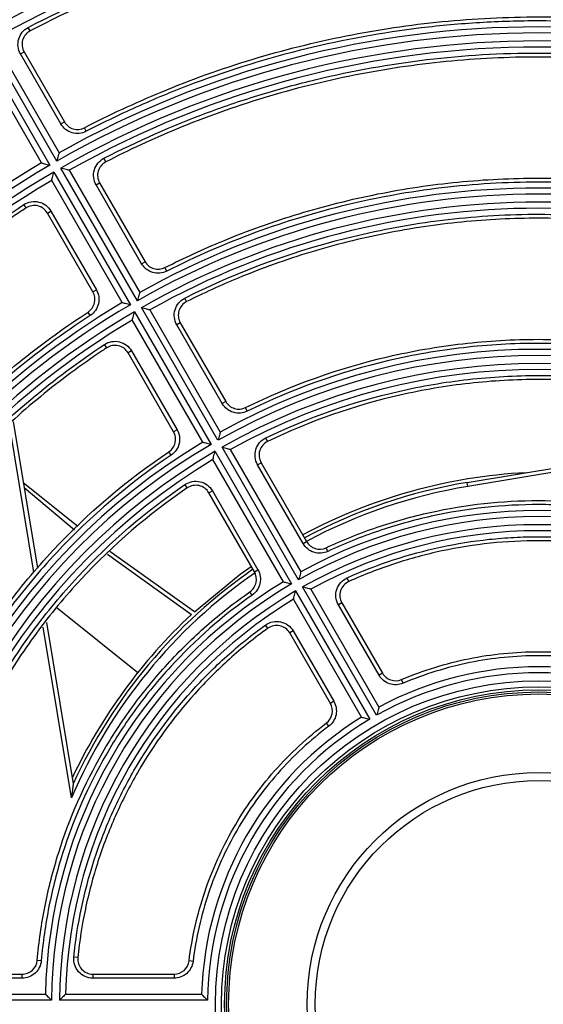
# Model space of a CAD drawing. Header units: millimetres. Extents: x 156 to 887, y -58 to 920.
# Tile 7 of 118: x 549 to 562, y 119 to 144. Entities that reach past the tile are written whole.
import ezdxf

# ---------------------------------------------------------------- set-up
doc = ezdxf.new("R2010")
doc.units = ezdxf.units.MM

msp = doc.modelspace()

# ---------------------------------------------------------------- linework, layer by layer
at = {"color": 7, "linetype": 'Continuous', "lineweight": 25}
for p, q in [((549.655, 140.373), (547.755, 143.664)), ((548.991, 143.601), (548.945, 143.69)), ((547.582, 143.564), (549.482, 140.273)), ((547.961, 143.608), (549.711, 140.577)), ((549.278, 140.327), (547.528, 143.358)), ((548.753, 143.032), (548.84, 143.082)), ((549.756, 141.295), (548.753, 143.032)), ((548.84, 143.082), (549.843, 141.345)), ((549.756, 141.295), (549.843, 141.345)), ((550.386, 141.111), (550.34, 141.2)), ((550.87, 140.352), (550.824, 140.441)), ((549.582, 140.1), (551.482, 136.809)), ((551.655, 136.909), (549.755, 140.2)), ((549.961, 140.144), (551.711, 137.113)), ((551.278, 136.863), (549.528, 139.894)), ((550.63, 139.781), (550.717, 139.831)), ((551.758, 137.827), (550.63, 139.781)), ((550.717, 139.831), (551.845, 137.877)), ((548.893, 139.21), (548.839, 139.294)), ((549.421, 139.083), (549.507, 139.133)), ((550.549, 137.128), (549.421, 139.083)), ((549.507, 139.133), (550.636, 137.178)), ((551.758, 137.827), (551.845, 137.877)), ((552.385, 137.641), (552.339, 137.73)), ((550.549, 137.128), (550.636, 137.178)), ((552.876, 136.885), (552.831, 136.974)), ((550.484, 136.543), (550.429, 136.627)), ((551.582, 136.636), (553.482, 133.345)), ((553.655, 133.445), (551.755, 136.736)), ((551.961, 136.68), (553.711, 133.648)), ((553.278, 133.398), (551.528, 136.43)), ((552.72, 136.362), (552.633, 136.312)), ((552.72, 136.362), (553.849, 134.406)), ((553.762, 134.356), (552.633, 136.312)), ((550.893, 135.739), (550.838, 135.823)), ((551.51, 135.664), (551.424, 135.614)), ((552.553, 133.658), (551.424, 135.614)), ((551.51, 135.664), (552.639, 133.708)), ((553.849, 134.406), (553.762, 134.356)), ((554.383, 134.167), (554.339, 134.257)), ((548.569, 133.91), (549.173, 130.273)), ((552.639, 133.708), (552.553, 133.658)), ((554.886, 133.415), (554.842, 133.505)), ((552.492, 133.076), (552.437, 133.159)), ((553.582, 133.171), (555.482, 129.88)), ((555.655, 129.98), (553.755, 133.271)), ((553.961, 133.215), (555.711, 130.184)), ((559.844, 132.4), (564.741, 133.213)), ((555.278, 129.934), (553.528, 132.965)), ((564.758, 133.114), (559.86, 132.301)), ((554.637, 132.84), (554.724, 132.89)), ((555.768, 130.882), (554.637, 132.84)), ((554.724, 132.89), (555.855, 130.932)), ((550.177, 131.303), (548.822, 132.389)), ((548.841, 132.272), (550.093, 131.223)), ((552.892, 132.264), (552.836, 132.347)), ((553.428, 132.142), (553.515, 132.192)), ((553.515, 132.192), (554.645, 130.234)), ((559.86, 132.301), (559.844, 132.4)), ((554.559, 130.184), (553.428, 132.142)), ((555.768, 130.882), (555.855, 130.932)), ((556.38, 130.689), (556.338, 130.78)), ((550.909, 130.623), (552.998, 129.124)), ((553.07, 129.19), (550.972, 130.688)), ((554.559, 130.184), (554.645, 130.234)), ((556.903, 129.942), (556.862, 130.034)), ((557.593, 126.624), (555.755, 129.807)), ((555.961, 129.75), (557.649, 126.827)), ((554.506, 129.607), (554.449, 129.689)), ((557.216, 126.577), (555.528, 129.5)), ((555.582, 129.707), (557.42, 126.524)), ((549.66, 129.287), (551.666, 127.687)), ((556.732, 129.413), (556.645, 129.363)), ((557.653, 127.617), (556.645, 129.363)), ((556.732, 129.413), (557.74, 127.667)), ((549.397, 128.923), (550.061, 124.921)), ((554.892, 128.781), (554.833, 128.862)), ((555.522, 128.715), (555.436, 128.665)), ((556.444, 126.919), (555.436, 128.665)), ((555.522, 128.715), (556.53, 126.969)), ((557.74, 127.667), (557.653, 127.617)), ((558.249, 127.417), (558.21, 127.509)), ((556.53, 126.969), (556.444, 126.919)), ((556.405, 126.352), (556.345, 126.432)), ((549.268, 120.534), (549.168, 120.542)), ((550.176, 120.613), (550.076, 120.623)), ((553.036, 120.517), (552.937, 120.529)), ((546.534, 120.2), (548.795, 120.2)), ((548.795, 120.1), (548.795, 120.2)), ((550.549, 120.2), (552.565, 120.2)), ((550.549, 120.2), (550.549, 120.1)), ((552.565, 120.2), (552.565, 120.1)), ((548.795, 120.1), (546.534, 120.1)), ((552.565, 120.1), (550.549, 120.1)), ((545.871, 119.702), (549.371, 119.702)), ((549.871, 119.702), (553.247, 119.702)), ((549.519, 119.552), (545.719, 119.552)), ((553.394, 119.552), (549.719, 119.552))]:
    msp.add_line(p, q, dxfattribs=at)
at = {"color": 8, "linetype": 'Continuous', "lineweight": 25}
for p, q in [((549.088, 130.176), (548.48, 133.84)), ((550.017, 124.575), (549.315, 128.809))]:
    msp.add_line(p, q, dxfattribs=at)
at = {"color": 7, "linetype": 'Continuous', "lineweight": 25, "flags": 128}
msp.add_lwpolyline([(553.07, 129.19), (554.206, 130.121), (554.482, 130.317)], dxfattribs=at)
at = {"color": 7, "linetype": 'Continuous', "lineweight": 25}
for radius in [8.025, 7.875, 7.8, 7.75, 7.7, 5.75, 5.55]:
    msp.add_circle((561.619, 119.452), radius, dxfattribs=at)
for centre, radius, start, end in [((561.619, 119.452), 29.949, 104.7856, 165.2211), ((561.619, 119.452), 29.25, 98.5682, 171.4436), ((561.619, 119.452), 28.25, 19.674, 340.326), ((561.619, 119.452), 28.1, 19.727, 340.273), ((561.619, 119.452), 27.9, 60.2054, 119.7946), ((561.619, 119.452), 27.75, 60.5162, 119.4838), ((561.619, 119.452), 27.5, 60.5209, 119.4791), ((561.619, 119.452), 24.25, 60.5907, 119.4093), ((561.619, 119.452), 24.1, 60.2377, 119.7623), ((561.619, 119.452), 23.9, 60.2397, 119.7603), ((561.619, 119.452), 23.75, 60.6031, 119.3969), ((561.619, 119.452), 24.25, 120.5907, 179.4093), ((561.619, 119.452), 24.1, 120.2377, 179.7623), ((561.619, 119.452), 23.9, 120.2397, 179.7603), ((561.619, 119.452), 23.75, 120.6031, 179.3969), ((561.619, 119.452), 20.1, 60.2851, 119.7149), ((561.619, 119.452), 20.25, 60.7074, 119.2926), ((561.619, 119.452), 19.9, 60.2879, 119.7121), ((561.619, 119.452), 19.75, 60.7253, 119.2747), ((561.619, 119.452), 20.25, 120.7074, 179.2926), ((561.619, 119.452), 20.1, 120.2851, 179.7149), ((561.619, 119.452), 19.9, 120.2879, 179.7121), ((561.619, 119.452), 19.75, 120.7253, 179.2747), ((561.619, 119.452), 16.25, 60.8815, 119.1185), ((561.619, 119.452), 16.1, 60.3559, 119.6441), ((561.619, 119.452), 15.9, 60.3604, 119.6396), ((561.619, 119.452), 15.75, 60.9095, 119.0905), ((561.619, 119.452), 16.25, 120.8815, 179.1185), ((561.619, 119.452), 16.1, 120.3559, 179.6441), ((561.619, 119.452), 15.9, 120.3604, 179.6396), ((561.619, 119.452), 15.75, 120.9095, 179.0905), ((561.993, 119.452), 13.208, 92.9969, 118.1593), ((561.993, 119.452), 13.125, 99.4236, 118.1477), ((561.619, 119.452), 12.25, 61.1694, 118.8306), ((561.619, 119.452), 12.1, 60.4735, 119.5265), ((561.619, 119.452), 11.9, 60.4815, 119.5185), ((561.619, 119.452), 11.75, 61.2192, 118.7808), ((561.993, 119.452), 13.125, 124.6858, 155.3758), ((561.619, 119.452), 12.25, 121.1694, 178.8306), ((561.619, 119.452), 12.1, 120.4735, 179.5265), ((561.619, 119.452), 11.9, 120.4815, 179.5185), ((561.619, 119.452), 11.75, 121.2192, 178.7808), ((561.993, 119.452), 13.208, 132.9194, 154.8466), ((561.619, 119.452), 8.375, 61.7106, 118.2894), ((561.619, 119.452), 8.225, 60.6966, 119.3034), ((561.619, 119.452), 8.375, 121.7106, 178.2894), ((561.619, 119.452), 8.225, 120.6966, 179.3034)]:
    msp.add_arc(centre, radius, start, end, dxfattribs=at)
at = {"color": 8, "linetype": 'Continuous', "lineweight": 25}
for start, end in [(99.4236, 118.1335), (124.7185, 156.8404)]:
    msp.add_arc((561.993, 119.452), 13.025, start, end, dxfattribs=at)
at = {"color": 7, "linetype": 'Continuous', "lineweight": 25}
for points, knots in [([(548.945, 143.69), (549.925, 144.203), (550.931, 144.654), (552.48, 145.238), (553.004, 145.418), (554.057, 145.743), (554.586, 145.89), (556.18, 146.28), (557.253, 146.475), (559.419, 146.737), (560.513, 146.804), (561.893, 146.804), (562.17, 146.8), (562.721, 146.783), (562.996, 146.77), (563.818, 146.721), (564.363, 146.671), (565.99, 146.475), (567.063, 146.279), (568.654, 145.889), (569.182, 145.743), (570.231, 145.418), (570.754, 145.239), (572.305, 144.654), (573.312, 144.203), (574.293, 143.69)], [0, 0, 0, 0, 0.125, 0.125, 0.1875, 0.1875, 0.25, 0.25, 0.375, 0.375, 0.5, 0.5, 0.53125, 0.53125, 0.5625, 0.5625, 0.625, 0.625, 0.75, 0.75, 0.8125, 0.8125, 0.875, 0.875, 1, 1, 1, 1]), ([(574.246, 143.602), (573.27, 144.112), (572.267, 144.562), (570.721, 145.145), (570.201, 145.323), (569.156, 145.646), (568.63, 145.792), (567.045, 146.18), (565.976, 146.375), (564.356, 146.571), (563.813, 146.621), (562.994, 146.67), (562.72, 146.683), (562.171, 146.7), (561.895, 146.704), (560.521, 146.704), (559.432, 146.637), (557.273, 146.377), (556.205, 146.183), (554.617, 145.795), (554.09, 145.649), (553.042, 145.325), (552.519, 145.146), (550.974, 144.563), (549.967, 144.112), (548.991, 143.601)], [0, 0, 0, 0, 0.125, 0.125, 0.1875, 0.1875, 0.25, 0.25, 0.375, 0.375, 0.4375, 0.4375, 0.46875, 0.46875, 0.5, 0.5, 0.625, 0.625, 0.75, 0.75, 0.8125, 0.8125, 0.875, 0.875, 1, 1, 1, 1]), ([(550.34, 141.2), (550.961, 141.522), (551.597, 141.817), (552.984, 142.392), (553.74, 142.663), (555.274, 143.128), (556.053, 143.323), (557.626, 143.636), (558.419, 143.754), (560.015, 143.911), (560.817, 143.95), (562.42, 143.95), (563.222, 143.911), (564.818, 143.754), (565.612, 143.636), (567.184, 143.323), (567.963, 143.128), (569.497, 142.663), (570.253, 142.392), (571.64, 141.817), (572.276, 141.522), (572.897, 141.2)], [0.1738556, 0.1738556, 0.1738556, 0.1738556, 0.1875, 0.1875, 0.203125, 0.203125, 0.21875, 0.21875, 0.234375, 0.234375, 0.25, 0.25, 0.265625, 0.265625, 0.28125, 0.28125, 0.296875, 0.296875, 0.3125, 0.3125, 0.3261444, 0.3261444, 0.3261444, 0.3261444]), ([(548.753, 143.032), (548.721, 143.088), (548.701, 143.15), (548.685, 143.276), (548.691, 143.341), (548.726, 143.463), (548.757, 143.521), (548.837, 143.619), (548.887, 143.66), (548.945, 143.69)], [0, 0, 0, 0, 0.25, 0.25, 0.5, 0.5, 0.75, 0.75, 1, 1, 1, 1]), ([(572.851, 141.111), (571.981, 141.562), (571.089, 141.958), (569.719, 142.471), (569.257, 142.629), (568.322, 142.917), (567.849, 143.046), (565.482, 143.621), (563.564, 143.85), (561.133, 143.85), (560.645, 143.836), (559.667, 143.777), (559.182, 143.733), (557.735, 143.559), (556.783, 143.386), (554.906, 142.929), (553.98, 142.644), (552.611, 142.132), (552.157, 141.946), (551.262, 141.549), (550.821, 141.337), (550.386, 141.111)], [0, 0, 0, 0, 0.125, 0.125, 0.1875, 0.1875, 0.25, 0.25, 0.5, 0.5, 0.5625, 0.5625, 0.625, 0.625, 0.75, 0.75, 0.875, 0.875, 0.9375, 0.9375, 1, 1, 1, 1]), ([(548.991, 143.601), (548.946, 143.578), (548.906, 143.546), (548.843, 143.468), (548.819, 143.422), (548.777, 143.278), (548.789, 143.17), (548.84, 143.082)], [0, 0, 0, 0, 0.25, 0.25, 0.5, 0.5, 1, 1, 1, 1]), ([(550.824, 140.441), (551.661, 140.871), (552.519, 141.249), (553.836, 141.739), (554.28, 141.889), (555.178, 142.163), (555.633, 142.287), (557.91, 142.835), (559.753, 143.054), (562.085, 143.054), (562.553, 143.04), (563.491, 142.984), (563.96, 142.942), (565.351, 142.776), (566.266, 142.61), (568.07, 142.174), (568.959, 141.903), (570.273, 141.415), (570.709, 141.238), (571.57, 140.859), (571.994, 140.656), (572.413, 140.441)], [0, 0, 0, 0, 0.125, 0.125, 0.1875, 0.1875, 0.25, 0.25, 0.5, 0.5, 0.5625, 0.5625, 0.625, 0.625, 0.75, 0.75, 0.875, 0.875, 0.9375, 0.9375, 1, 1, 1, 1]), ([(572.367, 140.352), (571.794, 140.647), (571.208, 140.918), (569.902, 141.459), (569.177, 141.719), (567.705, 142.165), (566.958, 142.352), (565.449, 142.652), (564.688, 142.765), (563.157, 142.916), (562.388, 142.954), (560.849, 142.954), (560.08, 142.916), (558.55, 142.765), (557.788, 142.652), (556.279, 142.352), (555.532, 142.165), (554.06, 141.719), (553.335, 141.459), (552.029, 140.918), (551.443, 140.647), (550.87, 140.352)], [0.1743994, 0.1743994, 0.1743994, 0.1743994, 0.1875, 0.1875, 0.203125, 0.203125, 0.21875, 0.21875, 0.234375, 0.234375, 0.25, 0.25, 0.265625, 0.265625, 0.28125, 0.28125, 0.296875, 0.296875, 0.3125, 0.3125, 0.3256006, 0.3256006, 0.3256006, 0.3256006]), ([(550.386, 141.111), (550.278, 141.055), (550.149, 141.043), (549.976, 141.094), (549.921, 141.122), (549.826, 141.196), (549.786, 141.242), (549.756, 141.295)], [0, 0, 0, 0, 0.5, 0.5, 0.75, 0.75, 1, 1, 1, 1]), ([(549.843, 141.345), (549.867, 141.303), (549.898, 141.267), (549.973, 141.208), (550.016, 141.186), (550.153, 141.146), (550.254, 141.155), (550.34, 141.2)], [0, 0, 0, 0, 0.25, 0.25, 0.5, 0.5, 1, 1, 1, 1]), ([(549.711, 140.577), (549.711, 140.577), (549.709, 140.569), (549.701, 140.542), (549.696, 140.524), (549.68, 140.465), (549.668, 140.419), (549.655, 140.373)], [0, 0, 0, 0, 0.25, 0.25, 0.5, 0.5, 1, 1, 1, 1]), ([(549.278, 140.327), (549.278, 140.327), (549.286, 140.325), (549.312, 140.318), (549.33, 140.313), (549.39, 140.297), (549.436, 140.285), (549.482, 140.273)], [0, 0, 0, 0, 0.25, 0.25, 0.5, 0.5, 1, 1, 1, 1]), ([(550.63, 139.781), (550.598, 139.837), (550.577, 139.899), (550.562, 140.026), (550.568, 140.092), (550.604, 140.214), (550.635, 140.272), (550.716, 140.371), (550.767, 140.411), (550.824, 140.441)], [0, 0, 0, 0, 0.25, 0.25, 0.5, 0.5, 0.75, 0.75, 1, 1, 1, 1]), ([(550.87, 140.352), (550.825, 140.329), (550.785, 140.296), (550.72, 140.218), (550.696, 140.173), (550.653, 140.028), (550.666, 139.919), (550.717, 139.831)], [0, 0, 0, 0, 0.25, 0.25, 0.5, 0.5, 1, 1, 1, 1]), ([(549.528, 139.894), (549.528, 139.894), (549.53, 139.902), (549.537, 139.929), (549.542, 139.947), (549.558, 140.007), (549.57, 140.054), (549.582, 140.1)], [0, 0, 0, 0, 0.25, 0.25, 0.5, 0.5, 1, 1, 1, 1]), ([(549.961, 140.144), (549.961, 140.144), (549.952, 140.146), (549.926, 140.154), (549.908, 140.158), (549.848, 140.175), (549.801, 140.187), (549.755, 140.2)], [0, 0, 0, 0, 0.25, 0.25, 0.5, 0.5, 1, 1, 1, 1]), ([(552.339, 137.73), (552.809, 137.968), (553.288, 138.188), (554.394, 138.647), (555.026, 138.873), (556.31, 139.262), (556.962, 139.425), (558.278, 139.687), (558.942, 139.786), (560.277, 139.917), (560.948, 139.95), (562.289, 139.95), (562.96, 139.917), (564.295, 139.786), (564.96, 139.687), (566.276, 139.425), (566.927, 139.262), (568.211, 138.873), (568.843, 138.647), (569.949, 138.188), (570.428, 137.968), (570.898, 137.73)], [0.1752344, 0.1752344, 0.1752344, 0.1752344, 0.1875, 0.1875, 0.203125, 0.203125, 0.21875, 0.21875, 0.234375, 0.234375, 0.25, 0.25, 0.265625, 0.265625, 0.28125, 0.28125, 0.296875, 0.296875, 0.3125, 0.3125, 0.3247656, 0.3247656, 0.3247656, 0.3247656]), ([(570.853, 137.641), (570.134, 138.005), (569.399, 138.325), (567.897, 138.876), (567.13, 139.108), (565.564, 139.481), (564.776, 139.62), (563.196, 139.805), (562.403, 139.851), (561.209, 139.85), (560.81, 139.838), (560.012, 139.791), (559.61, 139.755), (558.413, 139.613), (557.628, 139.472), (556.085, 139.101), (555.326, 138.872), (553.835, 138.324), (553.103, 138.005), (552.385, 137.641)], [0, 0, 0, 0, 0.125, 0.125, 0.25, 0.25, 0.375, 0.375, 0.5, 0.5, 0.5625, 0.5625, 0.625, 0.625, 0.75, 0.75, 0.875, 0.875, 1, 1, 1, 1]), ([(538.045, 120.598), (538.09, 121.538), (538.192, 122.47), (538.427, 123.855), (538.518, 124.315), (538.73, 125.23), (538.85, 125.686), (539.248, 127.033), (539.564, 127.909), (540.297, 129.614), (540.712, 130.445), (541.412, 131.657), (541.658, 132.055), (542.175, 132.839), (542.446, 133.224), (543.286, 134.346), (543.886, 135.056), (545.166, 136.4), (545.846, 137.034), (546.925, 137.929), (547.296, 138.217), (548.056, 138.773), (548.443, 139.04), (548.839, 139.294)], [0, 0, 0, 0, 0.125, 0.125, 0.1875, 0.1875, 0.25, 0.25, 0.375, 0.375, 0.5, 0.5, 0.5625, 0.5625, 0.625, 0.625, 0.75, 0.75, 0.875, 0.875, 0.9375, 0.9375, 1, 1, 1, 1]), ([(548.839, 139.294), (548.893, 139.329), (548.954, 139.353), (549.08, 139.374), (549.146, 139.372), (549.27, 139.342), (549.329, 139.314), (549.432, 139.237), (549.475, 139.189), (549.507, 139.133)], [0, 0, 0, 0, 0.25, 0.25, 0.5, 0.5, 0.75, 0.75, 1, 1, 1, 1]), ([(549.421, 139.083), (549.395, 139.127), (549.361, 139.165), (549.28, 139.226), (549.233, 139.248), (549.087, 139.283), (548.979, 139.266), (548.893, 139.21)], [0, 0, 0, 0, 0.25, 0.25, 0.5, 0.5, 1, 1, 1, 1]), ([(548.893, 139.21), (548.782, 139.139), (548.672, 139.066), (547.922, 138.566), (547.304, 138.107), (546.115, 137.131), (545.544, 136.614), (544.456, 135.526), (543.939, 134.956), (542.963, 133.767), (542.505, 133.148), (541.65, 131.869), (541.254, 131.209), (540.529, 129.852), (540.2, 129.156), (539.611, 127.735), (539.352, 127.01), (538.905, 125.538), (538.718, 124.791), (538.418, 123.283), (538.305, 122.521), (538.192, 121.369), (538.163, 120.981), (538.144, 120.593)], [0.3410661, 0.3410661, 0.3410661, 0.3410661, 0.34375, 0.34375, 0.359375, 0.359375, 0.375, 0.375, 0.390625, 0.390625, 0.40625, 0.40625, 0.421875, 0.421875, 0.4375, 0.4375, 0.453125, 0.453125, 0.46875, 0.46875, 0.484375, 0.484375, 0.4922681, 0.4922681, 0.4922681, 0.4922681]), ([(552.831, 136.974), (554.201, 137.66), (555.629, 138.179), (557.489, 138.618), (557.864, 138.695), (558.614, 138.826), (558.989, 138.88), (560.117, 139.011), (560.87, 139.054), (562.382, 139.053), (563.139, 139.01), (564.279, 138.876), (564.657, 138.821), (565.406, 138.688), (565.777, 138.611), (567.616, 138.175), (569.037, 137.66), (570.406, 136.974)], [0, 0, 0, 0, 0.25, 0.25, 0.3125, 0.3125, 0.375, 0.375, 0.5, 0.5, 0.625, 0.625, 0.6875, 0.6875, 0.75, 0.75, 1, 1, 1, 1]), ([(570.361, 136.885), (569.942, 137.095), (569.515, 137.29), (568.492, 137.713), (567.89, 137.929), (566.669, 138.299), (566.049, 138.454), (564.797, 138.703), (564.165, 138.797), (562.895, 138.923), (562.257, 138.954), (560.98, 138.954), (560.342, 138.923), (559.072, 138.797), (558.44, 138.703), (557.188, 138.454), (556.568, 138.299), (555.347, 137.929), (554.745, 137.713), (553.722, 137.29), (553.295, 137.095), (552.876, 136.885)], [0.1760184, 0.1760184, 0.1760184, 0.1760184, 0.1875, 0.1875, 0.203125, 0.203125, 0.21875, 0.21875, 0.234375, 0.234375, 0.25, 0.25, 0.265625, 0.265625, 0.28125, 0.28125, 0.296875, 0.296875, 0.3125, 0.3125, 0.3239816, 0.3239816, 0.3239816, 0.3239816]), ([(552.385, 137.641), (552.277, 137.586), (552.149, 137.575), (551.977, 137.626), (551.923, 137.654), (551.828, 137.729), (551.789, 137.774), (551.758, 137.827)], [0, 0, 0, 0, 0.5, 0.5, 0.75, 0.75, 1, 1, 1, 1]), ([(551.845, 137.877), (551.869, 137.835), (551.9, 137.799), (551.975, 137.74), (552.017, 137.718), (552.154, 137.678), (552.254, 137.687), (552.339, 137.73)], [0, 0, 0, 0, 0.25, 0.25, 0.5, 0.5, 1, 1, 1, 1]), ([(550.429, 136.627), (550.469, 136.653), (550.504, 136.686), (550.558, 136.764), (550.578, 136.807), (550.611, 136.946), (550.597, 137.046), (550.549, 137.128)], [0, 0, 0, 0, 0.25, 0.25, 0.5, 0.5, 1, 1, 1, 1]), ([(550.636, 137.178), (550.696, 137.073), (550.714, 136.947), (550.672, 136.772), (550.647, 136.716), (550.578, 136.618), (550.534, 136.576), (550.484, 136.543)], [0, 0, 0, 0, 0.5, 0.5, 0.75, 0.75, 1, 1, 1, 1]), ([(551.711, 137.113), (551.711, 137.113), (551.709, 137.104), (551.701, 137.078), (551.697, 137.06), (551.68, 137.001), (551.668, 136.955), (551.655, 136.909)], [0, 0, 0, 0, 0.25, 0.25, 0.5, 0.5, 1, 1, 1, 1]), ([(551.278, 136.863), (551.278, 136.863), (551.286, 136.86), (551.313, 136.854), (551.33, 136.849), (551.39, 136.833), (551.436, 136.821), (551.482, 136.809)], [0, 0, 0, 0, 0.25, 0.25, 0.5, 0.5, 1, 1, 1, 1]), ([(552.633, 136.312), (552.6, 136.368), (552.58, 136.431), (552.565, 136.559), (552.571, 136.624), (552.608, 136.747), (552.639, 136.805), (552.722, 136.904), (552.773, 136.945), (552.831, 136.974)], [0, 0, 0, 0, 0.25, 0.25, 0.5, 0.5, 0.75, 0.75, 1, 1, 1, 1]), ([(552.876, 136.885), (552.83, 136.862), (552.79, 136.83), (552.724, 136.752), (552.7, 136.706), (552.671, 136.609), (552.666, 136.557), (552.678, 136.456), (552.694, 136.406), (552.72, 136.362)], [0, 0, 0, 0, 0.25, 0.25, 0.5, 0.5, 0.75, 0.75, 1, 1, 1, 1]), ([(541.15, 120.555), (541.166, 120.858), (541.189, 121.16), (541.285, 122.129), (541.383, 122.793), (541.645, 124.109), (541.808, 124.76), (542.198, 126.044), (542.424, 126.677), (542.937, 127.916), (543.224, 128.523), (543.857, 129.706), (544.202, 130.282), (544.948, 131.398), (545.348, 131.937), (546.199, 132.975), (546.65, 133.472), (547.599, 134.421), (548.096, 134.872), (549.133, 135.723), (549.673, 136.123), (550.296, 136.54), (550.363, 136.583), (550.429, 136.627)], [0.3419013, 0.3419013, 0.3419013, 0.3419013, 0.3489578, 0.3489578, 0.3645828, 0.3645828, 0.3802078, 0.3802078, 0.3958328, 0.3958328, 0.4114578, 0.4114578, 0.4270828, 0.4270828, 0.4427078, 0.4427078, 0.4583328, 0.4583328, 0.4739578, 0.4739578, 0.4895828, 0.4895828, 0.4914315, 0.4914315, 0.4914315, 0.4914315]), ([(551.528, 136.43), (551.528, 136.43), (551.53, 136.438), (551.537, 136.465), (551.542, 136.483), (551.558, 136.543), (551.57, 136.59), (551.582, 136.636)], [0, 0, 0, 0, 0.25, 0.25, 0.5, 0.5, 1, 1, 1, 1]), ([(551.961, 136.68), (551.961, 136.68), (551.953, 136.682), (551.926, 136.689), (551.908, 136.694), (551.848, 136.71), (551.801, 136.723), (551.755, 136.736)], [0, 0, 0, 0, 0.25, 0.25, 0.5, 0.5, 1, 1, 1, 1]), ([(550.484, 136.543), (549.134, 135.663), (547.905, 134.638), (546.245, 132.883), (545.731, 132.27), (544.781, 130.994), (544.345, 130.33), (543.748, 129.296), (543.559, 128.945), (543.201, 128.23), (543.031, 127.864), (542.556, 126.756), (542.285, 126.006), (541.835, 124.484), (541.654, 123.712), (541.384, 122.147), (541.293, 121.354), (541.25, 120.55)], [0, 0, 0, 0, 0.25, 0.25, 0.375, 0.375, 0.5, 0.5, 0.5625, 0.5625, 0.625, 0.625, 0.75, 0.75, 0.875, 0.875, 1, 1, 1, 1]), ([(550.838, 135.823), (550.892, 135.859), (550.953, 135.883), (551.08, 135.905), (551.146, 135.903), (551.271, 135.873), (551.331, 135.846), (551.434, 135.769), (551.478, 135.72), (551.51, 135.664)], [0, 0, 0, 0, 0.25, 0.25, 0.5, 0.5, 0.75, 0.75, 1, 1, 1, 1]), ([(554.339, 134.257), (555.474, 134.815), (556.652, 135.234), (558.176, 135.59), (558.483, 135.653), (559.103, 135.76), (559.417, 135.806), (560.356, 135.914), (560.981, 135.95), (562.232, 135.951), (562.857, 135.916), (564.106, 135.774), (564.732, 135.666), (566.579, 135.237), (567.763, 134.815), (568.898, 134.257)], [0, 0, 0, 0, 0.25, 0.25, 0.3125, 0.3125, 0.375, 0.375, 0.5, 0.5, 0.625, 0.625, 0.75, 0.75, 1, 1, 1, 1]), ([(568.854, 134.167), (567.725, 134.723), (566.551, 135.14), (565.031, 135.494), (564.725, 135.556), (564.106, 135.663), (563.794, 135.708), (562.861, 135.815), (562.239, 135.85), (560.995, 135.85), (560.372, 135.815), (559.438, 135.707), (559.126, 135.663), (558.508, 135.556), (558.202, 135.493), (556.685, 135.14), (555.513, 134.723), (554.383, 134.167)], [0, 0, 0, 0, 0.25, 0.25, 0.3125, 0.3125, 0.375, 0.375, 0.5, 0.5, 0.625, 0.625, 0.6875, 0.6875, 0.75, 0.75, 1, 1, 1, 1]), ([(542.051, 120.603), (542.095, 121.367), (542.185, 122.124), (542.45, 123.62), (542.626, 124.36), (542.956, 125.458), (543.077, 125.822), (543.338, 126.537), (543.479, 126.889), (543.929, 127.931), (544.268, 128.605), (545.025, 129.914), (545.442, 130.548), (546.128, 131.469), (546.365, 131.768), (546.853, 132.35), (547.105, 132.633), (548.403, 134.007), (549.559, 134.98), (550.838, 135.823)], [0, 0, 0, 0, 0.125, 0.125, 0.25, 0.25, 0.3125, 0.3125, 0.375, 0.375, 0.5, 0.5, 0.625, 0.625, 0.6875, 0.6875, 0.75, 0.75, 1, 1, 1, 1]), ([(550.893, 135.739), (550.856, 135.715), (550.82, 135.691), (550.253, 135.312), (549.74, 134.932), (548.753, 134.122), (548.28, 133.693), (547.377, 132.79), (546.948, 132.317), (546.138, 131.331), (545.758, 130.817), (545.049, 129.756), (544.72, 129.208), (544.119, 128.082), (543.846, 127.505), (543.357, 126.325), (543.142, 125.724), (542.771, 124.502), (542.616, 123.882), (542.367, 122.631), (542.273, 121.999), (542.185, 121.108), (542.165, 120.853), (542.15, 120.597)], [0.3426848, 0.3426848, 0.3426848, 0.3426848, 0.34375, 0.34375, 0.359375, 0.359375, 0.375, 0.375, 0.390625, 0.390625, 0.40625, 0.40625, 0.421875, 0.421875, 0.4375, 0.4375, 0.453125, 0.453125, 0.46875, 0.46875, 0.484375, 0.484375, 0.4906494, 0.4906494, 0.4906494, 0.4906494]), ([(551.424, 135.614), (551.398, 135.658), (551.364, 135.697), (551.282, 135.757), (551.235, 135.779), (551.136, 135.803), (551.084, 135.804), (550.984, 135.787), (550.936, 135.767), (550.893, 135.739)], [0, 0, 0, 0, 0.25, 0.25, 0.5, 0.5, 0.75, 0.75, 1, 1, 1, 1]), ([(554.842, 133.505), (555.903, 134.017), (557.002, 134.4), (558.421, 134.725), (558.708, 134.783), (559.285, 134.881), (559.577, 134.922), (560.452, 135.021), (561.034, 135.054), (562.197, 135.054), (562.777, 135.021), (563.647, 134.924), (563.937, 134.883), (564.516, 134.785), (564.805, 134.728), (566.233, 134.402), (567.334, 134.017), (568.395, 133.505)], [0, 0, 0, 0, 0.25, 0.25, 0.3125, 0.3125, 0.375, 0.375, 0.5, 0.5, 0.625, 0.625, 0.6875, 0.6875, 0.75, 0.75, 1, 1, 1, 1]), ([(568.351, 133.415), (567.3, 133.922), (566.207, 134.304), (564.791, 134.628), (564.505, 134.685), (563.93, 134.783), (563.643, 134.824), (562.78, 134.921), (562.204, 134.953), (561.051, 134.954), (560.473, 134.922), (559.317, 134.793), (558.739, 134.695), (557.032, 134.306), (555.938, 133.922), (554.886, 133.415)], [0, 0, 0, 0, 0.25, 0.25, 0.3125, 0.3125, 0.375, 0.375, 0.5, 0.5, 0.625, 0.625, 0.75, 0.75, 1, 1, 1, 1]), ([(553.849, 134.406), (553.872, 134.365), (553.903, 134.329), (553.977, 134.271), (554.019, 134.249), (554.154, 134.208), (554.254, 134.215), (554.339, 134.257)], [0, 0, 0, 0, 0.25, 0.25, 0.5, 0.5, 1, 1, 1, 1]), ([(554.383, 134.167), (554.275, 134.114), (554.149, 134.105), (553.978, 134.157), (553.925, 134.185), (553.831, 134.259), (553.792, 134.304), (553.762, 134.356)], [0, 0, 0, 0, 0.5, 0.5, 0.75, 0.75, 1, 1, 1, 1]), ([(552.437, 133.159), (552.476, 133.185), (552.51, 133.219), (552.563, 133.296), (552.583, 133.34), (552.615, 133.477), (552.6, 133.576), (552.553, 133.658)], [0, 0, 0, 0, 0.25, 0.25, 0.5, 0.5, 1, 1, 1, 1]), ([(552.639, 133.708), (552.699, 133.604), (552.718, 133.479), (552.677, 133.305), (552.653, 133.25), (552.585, 133.151), (552.542, 133.109), (552.492, 133.076)], [0, 0, 0, 0, 0.5, 0.5, 0.75, 0.75, 1, 1, 1, 1]), ([(553.711, 133.648), (553.711, 133.648), (553.709, 133.64), (553.702, 133.614), (553.697, 133.596), (553.68, 133.537), (553.668, 133.49), (553.655, 133.445)], [0, 0, 0, 0, 0.25, 0.25, 0.5, 0.5, 1, 1, 1, 1]), ([(553.278, 133.398), (553.278, 133.398), (553.286, 133.396), (553.313, 133.389), (553.331, 133.385), (553.39, 133.369), (553.436, 133.357), (553.482, 133.345)], [0, 0, 0, 0, 0.25, 0.25, 0.5, 0.5, 1, 1, 1, 1]), ([(554.637, 132.84), (554.605, 132.897), (554.584, 132.96), (554.57, 133.089), (554.576, 133.156), (554.614, 133.279), (554.646, 133.338), (554.731, 133.436), (554.783, 133.477), (554.842, 133.505)], [0, 0, 0, 0, 0.25, 0.25, 0.5, 0.5, 0.75, 0.75, 1, 1, 1, 1]), ([(554.886, 133.415), (554.839, 133.393), (554.798, 133.361), (554.731, 133.283), (554.706, 133.237), (554.675, 133.139), (554.67, 133.087), (554.682, 132.985), (554.698, 132.935), (554.724, 132.89)], [0, 0, 0, 0, 0.25, 0.25, 0.5, 0.5, 0.75, 0.75, 1, 1, 1, 1]), ([(545.157, 120.55), (545.241, 121.812), (545.467, 123.042), (545.921, 124.539), (546.021, 124.837), (546.238, 125.428), (546.355, 125.722), (546.731, 126.589), (547.013, 127.149), (547.637, 128.232), (547.98, 128.756), (548.728, 129.767), (549.133, 130.255), (550.428, 131.641), (551.386, 132.455), (552.437, 133.159)], [0, 0, 0, 0, 0.25, 0.25, 0.3125, 0.3125, 0.375, 0.375, 0.5, 0.5, 0.625, 0.625, 0.75, 0.75, 1, 1, 1, 1]), ([(553.528, 132.965), (553.528, 132.965), (553.53, 132.973), (553.537, 133.001), (553.542, 133.019), (553.558, 133.079), (553.57, 133.125), (553.582, 133.171)], [0, 0, 0, 0, 0.25, 0.25, 0.5, 0.5, 1, 1, 1, 1]), ([(553.961, 133.215), (553.961, 133.215), (553.953, 133.217), (553.926, 133.225), (553.908, 133.23), (553.848, 133.246), (553.801, 133.259), (553.755, 133.271)], [0, 0, 0, 0, 0.25, 0.25, 0.5, 0.5, 1, 1, 1, 1]), ([(552.492, 133.076), (551.447, 132.375), (550.498, 131.568), (549.432, 130.429), (549.225, 130.194), (548.823, 129.712), (548.628, 129.464), (548.069, 128.71), (547.728, 128.189), (547.105, 127.111), (546.825, 126.554), (546.45, 125.691), (546.333, 125.398), (546.117, 124.81), (546.018, 124.514), (545.566, 123.023), (545.341, 121.799), (545.257, 120.543)], [0, 0, 0, 0, 0.25, 0.25, 0.3125, 0.3125, 0.375, 0.375, 0.5, 0.5, 0.625, 0.625, 0.6875, 0.6875, 0.75, 0.75, 1, 1, 1, 1]), ([(552.836, 132.347), (552.89, 132.384), (552.952, 132.409), (553.079, 132.433), (553.146, 132.432), (553.272, 132.403), (553.333, 132.375), (553.438, 132.298), (553.482, 132.249), (553.515, 132.192)], [0, 0, 0, 0, 0.25, 0.25, 0.5, 0.5, 0.75, 0.75, 1, 1, 1, 1]), ([(546.06, 120.61), (546.147, 121.784), (546.364, 122.928), (546.793, 124.32), (546.886, 124.596), (547.09, 125.146), (547.2, 125.419), (547.552, 126.226), (547.815, 126.746), (548.396, 127.754), (548.714, 128.24), (549.234, 128.945), (549.414, 129.175), (549.789, 129.628), (549.983, 129.849), (550.979, 130.923), (551.863, 131.684), (552.836, 132.347)], [0, 0, 0, 0, 0.25, 0.25, 0.3125, 0.3125, 0.375, 0.375, 0.5, 0.5, 0.625, 0.625, 0.6875, 0.6875, 0.75, 0.75, 1, 1, 1, 1]), ([(552.892, 132.264), (551.927, 131.607), (551.05, 130.852), (550.062, 129.788), (549.869, 129.568), (549.497, 129.12), (548.961, 128.434), (548.487, 127.71), (547.91, 126.711), (547.648, 126.195), (547.182, 125.129), (546.978, 124.58), (546.462, 122.907), (546.246, 121.767), (546.16, 120.603)], [0, 0, 0, 0, 0.25, 0.25, 0.3125, 0.3125, 0.375, 0.5, 0.5, 0.625, 0.625, 0.75, 0.75, 1, 1, 1, 1]), ([(553.428, 132.142), (553.402, 132.187), (553.367, 132.226), (553.285, 132.287), (553.237, 132.309), (553.137, 132.331), (553.084, 132.332), (552.984, 132.313), (552.935, 132.294), (552.892, 132.264)], [0, 0, 0, 0, 0.25, 0.25, 0.5, 0.5, 0.75, 0.75, 1, 1, 1, 1]), ([(556.338, 130.78), (556.752, 130.973), (557.174, 131.142), (557.82, 131.361), (558.037, 131.428), (558.476, 131.551), (558.698, 131.606), (559.809, 131.852), (560.705, 131.949), (562.059, 131.951), (562.513, 131.926), (563.421, 131.828), (563.872, 131.754), (564.763, 131.557), (565.202, 131.434), (566.063, 131.142), (566.485, 130.973), (566.899, 130.78)], [0, 0, 0, 0, 0.125, 0.125, 0.1875, 0.1875, 0.25, 0.25, 0.5, 0.5, 0.625, 0.625, 0.75, 0.75, 0.875, 0.875, 1, 1, 1, 1]), ([(566.857, 130.689), (566.034, 131.073), (565.183, 131.36), (563.87, 131.652), (563.426, 131.726), (562.75, 131.801), (562.523, 131.819), (562.072, 131.844), (561.847, 131.85), (560.725, 131.85), (559.833, 131.754), (558.728, 131.511), (558.507, 131.455), (558.071, 131.334), (557.854, 131.267), (557.212, 131.049), (556.792, 130.881), (556.38, 130.689)], [0, 0, 0, 0, 0.25, 0.25, 0.375, 0.375, 0.4375, 0.4375, 0.5, 0.5, 0.75, 0.75, 0.8125, 0.8125, 0.875, 0.875, 1, 1, 1, 1]), ([(556.862, 130.034), (557.613, 130.371), (558.386, 130.624), (559.578, 130.88), (559.98, 130.945), (560.592, 131.01), (560.798, 131.026), (561.207, 131.048), (561.411, 131.054), (562.43, 131.054), (563.237, 130.969), (564.438, 130.713), (564.837, 130.606), (565.617, 130.351), (566, 130.202), (566.376, 130.034)], [0, 0, 0, 0, 0.25, 0.25, 0.375, 0.375, 0.4375, 0.4375, 0.5, 0.5, 0.75, 0.75, 0.875, 0.875, 1, 1, 1, 1]), ([(566.335, 129.942), (565.963, 130.109), (565.585, 130.256), (564.814, 130.508), (564.42, 130.615), (563.233, 130.869), (562.435, 130.953), (561.227, 130.954), (560.822, 130.933), (560.013, 130.848), (559.611, 130.784), (558.817, 130.615), (558.423, 130.508), (557.652, 130.256), (557.274, 130.109), (556.903, 129.942)], [0, 0, 0, 0, 0.125, 0.125, 0.25, 0.25, 0.5, 0.5, 0.625, 0.625, 0.75, 0.75, 0.875, 0.875, 1, 1, 1, 1]), ([(556.38, 130.689), (556.273, 130.639), (556.148, 130.631), (555.98, 130.684), (555.928, 130.712), (555.836, 130.786), (555.798, 130.831), (555.768, 130.882)], [0, 0, 0, 0, 0.5, 0.5, 0.75, 0.75, 1, 1, 1, 1]), ([(555.855, 130.932), (555.878, 130.891), (555.908, 130.856), (555.981, 130.798), (556.022, 130.776), (556.155, 130.734), (556.253, 130.74), (556.338, 130.78)], [0, 0, 0, 0, 0.25, 0.25, 0.5, 0.5, 1, 1, 1, 1]), ([(554.645, 130.234), (554.704, 130.131), (554.723, 130.008), (554.685, 129.836), (554.662, 129.781), (554.596, 129.683), (554.555, 129.641), (554.506, 129.607)], [0, 0, 0, 0, 0.5, 0.5, 0.75, 0.75, 1, 1, 1, 1]), ([(554.449, 129.689), (554.487, 129.716), (554.52, 129.749), (554.572, 129.827), (554.59, 129.87), (554.62, 130.006), (554.605, 130.103), (554.559, 130.184)], [0, 0, 0, 0, 0.25, 0.25, 0.5, 0.5, 1, 1, 1, 1]), ([(555.711, 130.184), (555.711, 130.184), (555.709, 130.175), (555.702, 130.149), (555.697, 130.131), (555.681, 130.072), (555.668, 130.026), (555.655, 129.98)], [0, 0, 0, 0, 0.25, 0.25, 0.5, 0.5, 1, 1, 1, 1]), ([(556.645, 129.363), (556.612, 129.421), (556.591, 129.485), (556.577, 129.616), (556.584, 129.684), (556.625, 129.809), (556.658, 129.868), (556.746, 129.966), (556.801, 130.006), (556.862, 130.034)], [0, 0, 0, 0, 0.25, 0.25, 0.5, 0.5, 0.75, 0.75, 1, 1, 1, 1]), ([(555.278, 129.934), (555.278, 129.934), (555.286, 129.931), (555.313, 129.925), (555.331, 129.92), (555.39, 129.905), (555.436, 129.893), (555.482, 129.88)], [0, 0, 0, 0, 0.25, 0.25, 0.5, 0.5, 1, 1, 1, 1]), ([(555.961, 129.75), (555.961, 129.75), (555.953, 129.753), (555.926, 129.76), (555.908, 129.765), (555.848, 129.782), (555.802, 129.795), (555.755, 129.807)], [0, 0, 0, 0, 0.25, 0.25, 0.5, 0.5, 1, 1, 1, 1]), ([(556.903, 129.942), (556.854, 129.921), (556.812, 129.889), (556.742, 129.812), (556.715, 129.765), (556.683, 129.666), (556.678, 129.613), (556.689, 129.509), (556.705, 129.459), (556.732, 129.413)], [0, 0, 0, 0, 0.25, 0.25, 0.5, 0.5, 0.75, 0.75, 1, 1, 1, 1]), ([(549.168, 120.542), (549.208, 120.997), (549.272, 121.448), (549.406, 122.117), (549.456, 122.338), (549.569, 122.78), (549.632, 123), (549.975, 124.085), (550.339, 124.909), (551.015, 126.083), (551.262, 126.464), (551.802, 127.201), (552.091, 127.554), (552.708, 128.228), (553.034, 128.547), (553.717, 129.146), (554.075, 129.427), (554.449, 129.689)], [0, 0, 0, 0, 0.125, 0.125, 0.1875, 0.1875, 0.25, 0.25, 0.5, 0.5, 0.625, 0.625, 0.75, 0.75, 0.875, 0.875, 1, 1, 1, 1]), ([(554.506, 129.607), (553.762, 129.086), (553.088, 128.493), (552.179, 127.502), (551.892, 127.154), (551.49, 126.606), (551.36, 126.419), (551.114, 126.041), (550.996, 125.849), (550.434, 124.877), (550.072, 124.057), (549.73, 122.978), (549.667, 122.759), (549.555, 122.32), (549.504, 122.1), (549.372, 121.434), (549.307, 120.986), (549.268, 120.534)], [0, 0, 0, 0, 0.25, 0.25, 0.375, 0.375, 0.4375, 0.4375, 0.5, 0.5, 0.75, 0.75, 0.8125, 0.8125, 0.875, 0.875, 1, 1, 1, 1]), ([(555.528, 129.5), (555.528, 129.5), (555.531, 129.509), (555.538, 129.536), (555.542, 129.554), (555.558, 129.614), (555.57, 129.661), (555.582, 129.707)], [0, 0, 0, 0, 0.25, 0.25, 0.5, 0.5, 1, 1, 1, 1]), ([(550.076, 120.623), (550.159, 121.442), (550.327, 122.238), (550.701, 123.398), (550.846, 123.779), (551.096, 124.342), (551.184, 124.529), (551.37, 124.894), (551.468, 125.073), (551.977, 125.955), (552.454, 126.613), (553.276, 127.524), (553.568, 127.816), (554.179, 128.364), (554.499, 128.622), (554.833, 128.862)], [0, 0, 0, 0, 0.25, 0.25, 0.375, 0.375, 0.4375, 0.4375, 0.5, 0.5, 0.75, 0.75, 0.875, 0.875, 1, 1, 1, 1]), ([(554.892, 128.781), (554.562, 128.543), (554.245, 128.289), (553.641, 127.748), (553.352, 127.459), (552.539, 126.559), (552.067, 125.91), (551.462, 124.864), (551.277, 124.503), (550.946, 123.759), (550.801, 123.38), (550.551, 122.607), (550.446, 122.213), (550.279, 121.419), (550.217, 121.018), (550.176, 120.613)], [0, 0, 0, 0, 0.125, 0.125, 0.25, 0.25, 0.5, 0.5, 0.625, 0.625, 0.75, 0.75, 0.875, 0.875, 1, 1, 1, 1]), ([(554.833, 128.862), (554.887, 128.902), (554.949, 128.929), (555.078, 128.956), (555.146, 128.955), (555.275, 128.928), (555.337, 128.9), (555.444, 128.822), (555.489, 128.773), (555.522, 128.715)], [0, 0, 0, 0, 0.25, 0.25, 0.5, 0.5, 0.75, 0.75, 1, 1, 1, 1]), ([(555.436, 128.665), (555.409, 128.71), (555.374, 128.75), (555.289, 128.811), (555.24, 128.833), (555.139, 128.855), (555.085, 128.855), (554.983, 128.834), (554.934, 128.812), (554.892, 128.781)], [0, 0, 0, 0, 0.25, 0.25, 0.5, 0.5, 0.75, 0.75, 1, 1, 1, 1]), ([(558.21, 127.509), (558.481, 127.623), (558.755, 127.723), (559.313, 127.896), (559.598, 127.969), (560.457, 128.142), (561.033, 128.2), (561.902, 128.2), (562.192, 128.186), (562.774, 128.128), (563.065, 128.085), (563.638, 127.969), (563.922, 127.897), (564.481, 127.724), (564.757, 127.623), (565.027, 127.509)], [0, 0, 0, 0, 0.125, 0.125, 0.25, 0.25, 0.5, 0.5, 0.625, 0.625, 0.75, 0.75, 0.875, 0.875, 1, 1, 1, 1]), ([(564.988, 127.417), (564.453, 127.643), (563.903, 127.813), (563.056, 127.985), (562.769, 128.028), (562.193, 128.086), (561.905, 128.1), (561.045, 128.1), (560.475, 128.044), (559.624, 127.872), (559.342, 127.8), (558.789, 127.629), (558.517, 127.53), (558.249, 127.417)], [0, 0, 0, 0, 0.25, 0.25, 0.375, 0.375, 0.5, 0.5, 0.75, 0.75, 0.875, 0.875, 1, 1, 1, 1]), ([(558.249, 127.417), (558.143, 127.372), (558.022, 127.368), (557.859, 127.422), (557.808, 127.45), (557.719, 127.523), (557.682, 127.567), (557.653, 127.617)], [0, 0, 0, 0, 0.5, 0.5, 0.75, 0.75, 1, 1, 1, 1]), ([(557.74, 127.667), (557.785, 127.588), (557.859, 127.528), (558.031, 127.47), (558.126, 127.473), (558.21, 127.509)], [0, 0, 0, 0, 0.5, 0.5, 1, 1, 1, 1]), ([(556.345, 126.432), (556.418, 126.487), (556.468, 126.568), (556.505, 126.745), (556.489, 126.84), (556.444, 126.919)], [0, 0, 0, 0, 0.5, 0.5, 1, 1, 1, 1]), ([(556.53, 126.969), (556.588, 126.868), (556.607, 126.749), (556.573, 126.58), (556.552, 126.527), (556.49, 126.429), (556.451, 126.387), (556.405, 126.352)], [0, 0, 0, 0, 0.5, 0.5, 0.75, 0.75, 1, 1, 1, 1]), ([(557.649, 126.827), (557.649, 126.827), (557.647, 126.819), (557.64, 126.793), (557.635, 126.775), (557.618, 126.716), (557.606, 126.67), (557.593, 126.624)], [0, 0, 0, 0, 0.25, 0.25, 0.5, 0.5, 1, 1, 1, 1]), ([(557.216, 126.577), (557.216, 126.577), (557.224, 126.575), (557.251, 126.568), (557.269, 126.563), (557.328, 126.548), (557.374, 126.536), (557.42, 126.524)], [0, 0, 0, 0, 0.25, 0.25, 0.5, 0.5, 1, 1, 1, 1]), ([(552.937, 120.529), (552.973, 120.82), (553.024, 121.108), (553.153, 121.678), (553.233, 121.96), (553.512, 122.791), (553.75, 123.319), (554.184, 124.071), (554.341, 124.316), (554.682, 124.791), (554.866, 125.021), (555.253, 125.46), (555.457, 125.669), (555.886, 126.067), (556.111, 126.255), (556.345, 126.432)], [0, 0, 0, 0, 0.125, 0.125, 0.25, 0.25, 0.5, 0.5, 0.625, 0.625, 0.75, 0.75, 0.875, 0.875, 1, 1, 1, 1]), ([(556.405, 126.352), (555.942, 126.002), (555.52, 125.611), (554.948, 124.963), (554.767, 124.737), (554.428, 124.266), (554.272, 124.024), (553.842, 123.279), (553.606, 122.757), (553.329, 121.934), (553.25, 121.654), (553.122, 121.09), (553.072, 120.805), (553.036, 120.517)], [0, 0, 0, 0, 0.25, 0.25, 0.375, 0.375, 0.5, 0.5, 0.75, 0.75, 0.875, 0.875, 1, 1, 1, 1]), ([(550.061, 124.921), (550.061, 124.921), (550.06, 124.908), (550.056, 124.882), (550.054, 124.867), (550.048, 124.823), (550.044, 124.792), (550.033, 124.7), (550.025, 124.638), (550.017, 124.575)], [0, 0, 0, 0, 0.125, 0.125, 0.25, 0.25, 0.5, 0.5, 1, 1, 1, 1]), ([(548.795, 120.2), (548.841, 120.2), (548.887, 120.209), (548.974, 120.242), (549.014, 120.267), (549.116, 120.361), (549.16, 120.449), (549.168, 120.542)], [0, 0, 0, 0, 0.25, 0.25, 0.5, 0.5, 1, 1, 1, 1]), ([(549.268, 120.534), (549.257, 120.416), (549.202, 120.304), (549.072, 120.185), (549.022, 120.154), (548.912, 120.111), (548.854, 120.1), (548.795, 120.1)], [0, 0, 0, 0, 0.5, 0.5, 0.75, 0.75, 1, 1, 1, 1]), ([(550.549, 120.1), (550.482, 120.1), (550.416, 120.114), (550.295, 120.168), (550.24, 120.208), (550.152, 120.306), (550.118, 120.364), (550.077, 120.49), (550.069, 120.557), (550.076, 120.623)], [0, 0, 0, 0, 0.25, 0.25, 0.5, 0.5, 0.75, 0.75, 1, 1, 1, 1]), ([(550.176, 120.613), (550.17, 120.56), (550.176, 120.508), (550.209, 120.409), (550.236, 120.362), (550.305, 120.285), (550.349, 120.254), (550.444, 120.211), (550.496, 120.2), (550.549, 120.2)], [0, 0, 0, 0, 0.25, 0.25, 0.5, 0.5, 0.75, 0.75, 1, 1, 1, 1]), ([(552.565, 120.2), (552.656, 120.2), (552.745, 120.234), (552.881, 120.354), (552.926, 120.438), (552.937, 120.529)], [0, 0, 0, 0, 0.5, 0.5, 1, 1, 1, 1]), ([(553.036, 120.517), (553.022, 120.402), (552.965, 120.295), (552.836, 120.181), (552.787, 120.151), (552.679, 120.111), (552.623, 120.1), (552.565, 120.1)], [0, 0, 0, 0, 0.5, 0.5, 0.75, 0.75, 1, 1, 1, 1]), ([(549.371, 119.702), (549.371, 119.702), (549.377, 119.696), (549.396, 119.676), (549.409, 119.663), (549.452, 119.62), (549.486, 119.586), (549.519, 119.552)], [0, 0, 0, 0, 0.25, 0.25, 0.5, 0.5, 1, 1, 1, 1]), ([(549.871, 119.702), (549.871, 119.702), (549.865, 119.696), (549.845, 119.676), (549.832, 119.663), (549.787, 119.62), (549.753, 119.586), (549.719, 119.552)], [0, 0, 0, 0, 0.25, 0.25, 0.5, 0.5, 1, 1, 1, 1]), ([(553.247, 119.702), (553.247, 119.702), (553.253, 119.696), (553.272, 119.677), (553.285, 119.663), (553.327, 119.62), (553.361, 119.586), (553.394, 119.552)], [0, 0, 0, 0, 0.25, 0.25, 0.5, 0.5, 1, 1, 1, 1])]:
    msp.add_open_spline(points, degree=3, knots=knots, dxfattribs=at)

doc.saveas('drawing.dxf')
